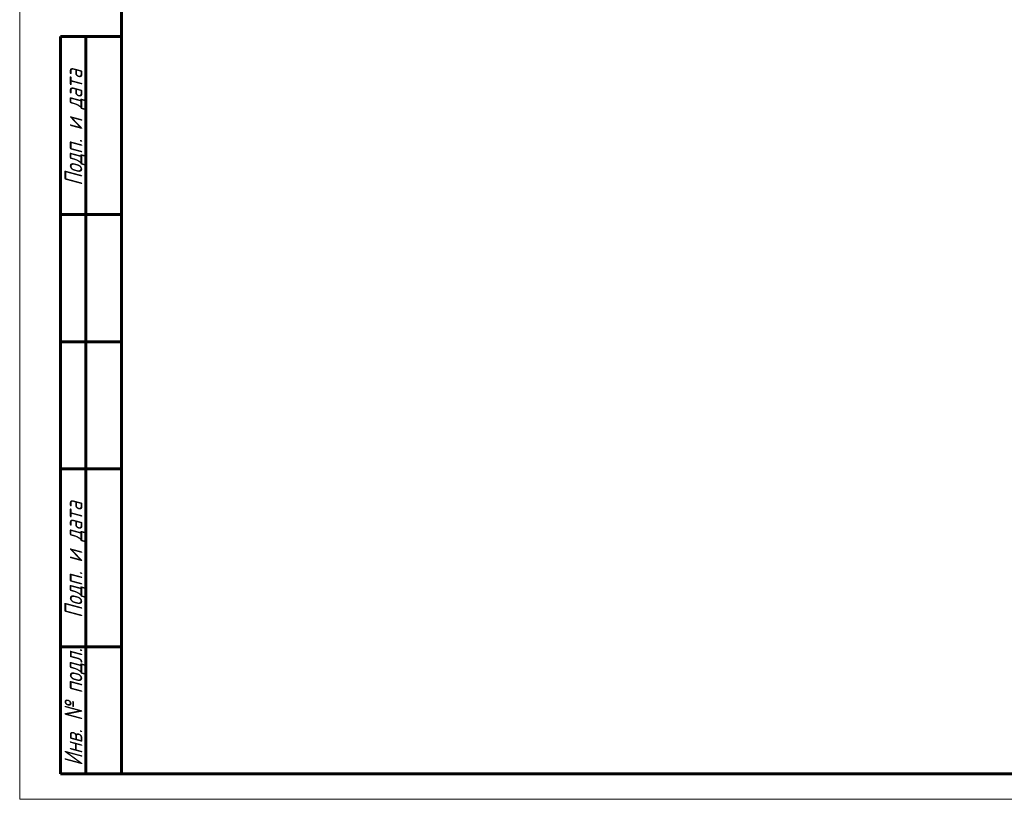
# Model space of a CAD drawing. Header units: millimetres. Extents: x -33 to 420, y 0 to 605.
# Tile 1 of 5: x 0 to 194, y 0 to 153. Entities that reach past the tile are written whole.
import ezdxf

# ---------------------------------------------------------------- set-up
doc = ezdxf.new("R2010")
doc.units = ezdxf.units.MM
doc.linetypes.add('K5LT_BASIC', pattern=[0])
doc.linetypes.add('K5LT_THIN', pattern=[0])
doc.styles.add('KTEXTSTYLE', font='txt', dxfattribs={"width": 0.96, "height": 5})

# ---------------------------------------------------------------- blocks, each defined once
blk = doc.blocks.new('U51')
at = {"color": 7, "linetype": 'K5LT_THIN', "lineweight": 18}
for p, q in [((0, 0), (0, 594)), ((420, 0), (0, 0))]:
    blk.add_line(p, q, dxfattribs=at)
at = {"color": 150, "linetype": 'K5LT_BASIC', "lineweight": 60, "true_color": 0x0080ff}
for p, q in [((20, 5), (20, 589)), ((8, 5), (8, 150)), ((20, 150), (8, 150)), ((13, 5), (13, 150)), ((20, 115), (8, 115)), ((20, 90), (8, 90)), ((20, 65), (8, 65)), ((20, 30), (8, 30)), ((20, 5), (8, 5)), ((415, 5), (20, 5))]:
    blk.add_line(p, q, dxfattribs=at)
at = {"color": 7, "char_height": 3.5, "attachment_point": 1, "rotation": 90, "style": 'KTEXTSTYLE'}
for s, insert in [('\\fArial|b0|c204|p34;\\H5.0;\\W1.000;\\Q15;\\fGOST Type AU|b0|i0|c204|p34;\\Q15;\\W0.960;\\H3.50;Подп. и дата', (8.82, 120.66)), ('\\fArial|b0|c204|p34;\\H5.0;\\W1.000;\\Q15;\\fGOST Type AU|b0|i0|c204|p34;\\Q15;\\W0.960;\\H3.50;Подп. и дата', (8.82, 35.66)), ('\\fArial|b0|c204|p34;\\H5.0;\\W1.000;\\Q15;\\fGOST Type AU|b0|i0|c204|p34;\\Q15;\\W0.960;\\H3.50;Инв. № подл.', (8.82, 6.57))]:
    blk.add_mtext(s, dxfattribs=dict(at, insert=insert))

msp = doc.modelspace()

# ---------------------------------------------------------------- block references
msp.add_blockref('U51', (0, 0))

doc.saveas('drawing.dxf')
